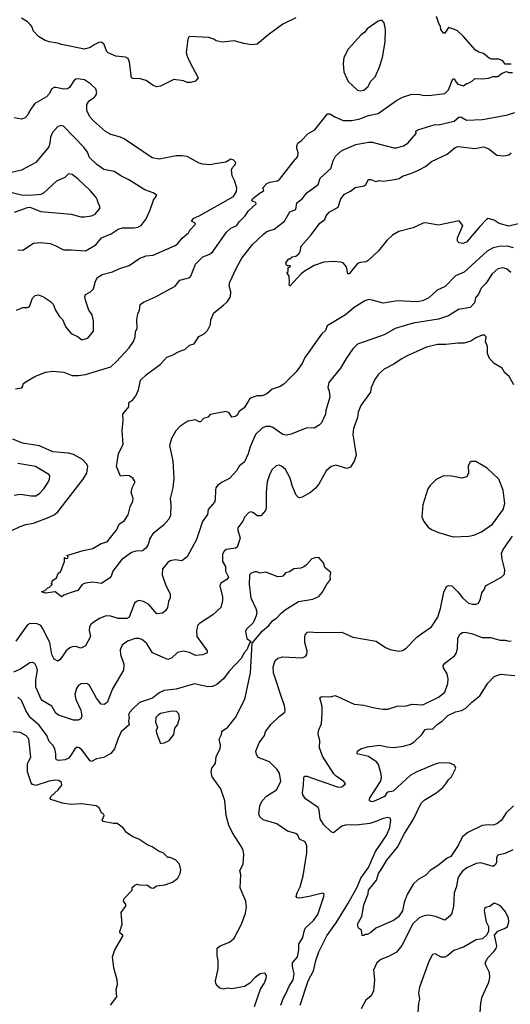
# Model space of a CAD drawing. Extents: x 1863017 to 1989460, y 394564 to 532820.
# Tile 82 of 213: x 1909090 to 1913147, y 469042 to 477187. Entities that reach past the tile are written whole.
import ezdxf

# ---------------------------------------------------------------- set-up
doc = ezdxf.new("R2010")
doc.units = 0

msp = doc.modelspace()

# ---------------------------------------------------------------- linework, layer by layer
at = {"layer": '0CON10XD'}
for points in [[(1909178, 477148), (1909155, 477170.8), (1909105, 477199.2)], [(1911375, 477201.4), (1911265, 477149.2), (1911152.1, 477067.9), (1911055, 476984), (1911009.3, 476979.3), (1910945, 476990), (1910863.6, 477013.6), (1910765, 477000), (1910715, 477013.3), (1910695.9, 477025.9), (1910655, 477038.8), (1910493, 477047), (1910480, 477025), (1910468, 476915), (1910474, 476885), (1910495, 476842.5), (1910566.4, 476706.4), (1910545, 476677.5), (1910505, 476666.7), (1910475, 476667.5), (1910445, 476682.5), (1910365, 476693.3), (1910255, 476636.7), (1910225, 476631.2), (1910195, 476644), (1910135, 476684.3), (1910087, 476697), (1910025, 476700), (1910016.1, 476706.1), (1909999.2, 476835), (1909986.2, 476865), (1909965, 476878), (1909885, 476885.6), (1909822.4, 476912.4), (1909810.8, 476925), (1909785, 476986.7), (1909765, 477001.2), (1909745, 476998.8), (1909705, 476980), (1909673.6, 476956.4), (1909625, 476944), (1909435, 476980.8), (1909404.2, 476994.2), (1909335, 477004.3), (1909300, 477015), (1909247.2, 477047.2), (1909203.7, 477093.7), (1909191.3, 477131.3), (1909178, 477148)], [(1911905, 476597.5), (1911935, 476604.2), (1911972.9, 476635), (1911991.1, 476675), (1912028.9, 476715), (1912062.2, 476787.8), (1912089.5, 476875), (1912113.3, 477003.3), (1912115.7, 477105), (1912105, 477162.5), (1912085, 477182), (1912055, 477176), (1911965, 477112), (1911945, 477084.2), (1911915, 477062), (1911807, 476943), (1911771.2, 476875), (1911766, 476825), (1911770.8, 476755), (1911808, 476675), (1911885, 476604.2), (1911905, 476597.5)], [(1913155, 476820), (1913105, 476820), (1913086.4, 476846.4), (1913051.7, 476861.7), (1912995, 476860), (1912975, 476867.5), (1912925, 476907.5), (1912888.3, 476918.3), (1912860, 476935), (1912759.3, 477049.3), (1912710, 477095), (1912687, 477107), (1912635, 477122.5), (1912606.7, 477075), (1912595, 477076.7), (1912574.2, 477105), (1912570, 477135), (1912555.5, 477155.5), (1912537.5, 477215)], [(1909055, 474134.3), (1909107, 474143), (1909116.7, 474155), (1909120, 474175), (1909135, 474190), (1909215, 474236.7), (1909305, 474272.5), (1909365, 474280), (1909455, 474271.2), (1909524.4, 474244.4), (1909576.8, 474243.2), (1909635, 474253.1), (1909844.3, 474315.7), (1909891.7, 474358.3), (1909996.2, 474473.8), (1910031.4, 474525), (1910045.7, 474565), (1910049.2, 474605), (1910062.5, 474635), (1910060, 474705), (1910066, 474755), (1910081.2, 474785), (1910087.7, 474832.3), (1910115, 474851.2), (1910212.5, 474895), (1910375, 474984), (1910415, 475033.8), (1910496.7, 475055), (1910506, 475065), (1910545, 475164), (1910605, 475224.2), (1910655.4, 475244.6), (1910685.4, 475264.6), (1910800.4, 475429.6), (1910836, 475464), (1910885.3, 475484.7), (1910904.7, 475515.3), (1910954.4, 475565), (1910982.5, 475605), (1911046, 475665), (1911042.5, 475675), (1911015, 475686.2), (1911010, 475695), (1911016, 475705), (1911069.8, 475750.2), (1911099.2, 475765), (1911108, 475775), (1911102, 475795), (1911135, 475831.4), (1911158.2, 475841.8), (1911223.3, 475855), (1911239.2, 475865), (1911354.2, 476015), (1911390, 476055), (1911393.8, 476085), (1911381.2, 476125), (1911381.2, 476145), (1911390, 476165), (1911418.8, 476185), (1911475, 476246.7), (1911530.8, 476275), (1911635, 476408.8), (1911655, 476407.5), (1911695, 476382.5), (1911765, 476354.4), (1911835, 476353.3), (1911895, 476365.5), (1911975, 476395.5), (1912055, 476411.9), (1912205, 476520), (1912255, 476545.7), (1912325, 476567.5), (1912385, 476572.5), (1912425, 476562.9), (1912475, 476560.8), (1912605, 476577.5), (1912635, 476605.8), (1912672.5, 476697.5), (1912685, 476696.7), (1912692.4, 476682.4), (1912713.5, 476653.5), (1912759.3, 476640.7), (1912785, 476660), (1912795, 476660), (1912835, 476682.5), (1912855, 476700), (1912915, 476697.5), (1912966.4, 476703.6), (1913005, 476716.7), (1913043, 476717), (1913080, 476745), (1913115, 476757.5), (1913135, 476750), (1913165, 476750)], [(1909065, 474783.3), (1909115, 474806), (1909153.6, 474806.4), (1909172.5, 474815), (1909196.4, 474883.6), (1909217.5, 474905), (1909245, 474912), (1909287.5, 474895), (1909345, 474856.7), (1909366.7, 474835), (1909386, 474785), (1909415.6, 474735.6), (1909445, 474706), (1909471.1, 474645), (1909515, 474590), (1909572.7, 474562.7), (1909605, 474540), (1909655, 474552.5), (1909699.8, 474610.2), (1909699.4, 474695), (1909688.6, 474745), (1909662.9, 474785), (1909635, 474867.5), (1909630, 474895), (1909634.2, 474915), (1909675, 474936), (1909700, 474960), (1909716.9, 475025), (1909735, 475053.8), (1909771.2, 475078.8), (1909857.4, 475102.6), (1909910, 475125), (1909996.4, 475153.6), (1910085, 475214), (1910135, 475234.2), (1910195, 475238.1), (1910375, 475318), (1910398.8, 475335), (1910435, 475378.8), (1910486.7, 475425), (1910496.7, 475445), (1910543.3, 475495), (1910542.5, 475505), (1910511.7, 475521.7), (1910531.1, 475545), (1910575, 475563.9), (1910859.6, 475725), (1910884.2, 475765), (1910886.5, 475795), (1910866.7, 475856.7), (1910847.2, 475895), (1910842.9, 475945), (1910850.6, 475965), (1910870.6, 475985), (1910876.9, 476006.9), (1910857, 476027), (1910835, 476034), (1910795, 476008.8), (1910705.6, 475994.4), (1910665, 475987.8), (1910605, 475991.9), (1910575, 476000.6), (1910475, 476054.2), (1910435, 476061.4), (1910385, 476060.8), (1910245, 476034), (1910185, 476044), (1909955, 476200.8), (1909925, 476215.8), (1909845, 476237.5), (1909801.3, 476261.3), (1909700.2, 476350.2), (1909670, 476385), (1909646.9, 476435), (1909644.3, 476485.7), (1909665, 476516.2), (1909708, 476545), (1909722.5, 476565), (1909727.5, 476585), (1909720, 476615), (1909677.2, 476657.2), (1909625, 476689.4), (1909571.7, 476698.3), (1909555, 476694), (1909539.1, 476680.9), (1909503, 476627), (1909485, 476614), (1909455, 476611.4), (1909390, 476625), (1909375, 476625.8), (1909356, 476615), (1909334.3, 476575), (1909311.3, 476548.7), (1909216.2, 476495), (1909175, 476436.7), (1909158.7, 476401.3), (1909135, 476374.2), (1909105, 476364.4), (1909045, 476376.7)], [(1910980.9, 474029.1), (1910947.1, 473975), (1910904.5, 473945.5), (1910890, 473915), (1910875, 473903.8), (1910845, 473900), (1910822.5, 473935), (1910795, 473946.7), (1910695, 473927.5), (1910665, 473920), (1910645, 473900), (1910611.7, 473888.3), (1910585, 473860), (1910575, 473860), (1910545, 473877.5), (1910480, 473865), (1910415, 473821.2), (1910382.6, 473787.4), (1910345, 473723.3), (1910328.9, 473665), (1910356.7, 473535), (1910364.3, 473395), (1910357.5, 473315), (1910334, 473225), (1910340, 473175), (1910336.9, 473085), (1910325, 473054), (1910279.2, 473005), (1910190.6, 472935), (1910166.9, 472895), (1910152, 472845), (1910133.8, 472815), (1910105, 472794), (1910051.7, 472791.7), (1910015, 472778.8), (1909931.7, 472718.3), (1909861.2, 472625), (1909846.7, 472585), (1909835, 472570), (1909767.5, 472522.5), (1909695, 472533.8), (1909633.5, 472526.5), (1909605.6, 472514.4), (1909570, 472465), (1909515, 472450), (1909454.1, 472425.9), (1909435, 472412.5), (1909382.9, 472452.9), (1909305, 472442.5), (1909270, 472455), (1909305, 472467.5), (1909321.7, 472488.3), (1909335, 472490), (1909360, 472515), (1909350, 472525), (1909358.3, 472531.7), (1909360, 472545), (1909395, 472570), (1909407.5, 472605), (1909430, 472625), (1909460, 472705), (1909461.7, 472738.3), (1909475, 472730), (1909488.3, 472731.7), (1909490, 472745), (1909480, 472755), (1909614.6, 472795.4), (1909695, 472812.5), (1909765, 472854.6), (1909813.4, 472866.6), (1909874.3, 472945), (1909891.1, 472965), (1909914, 473015), (1909956.2, 473045), (1909987.9, 473092.1), (1910003.7, 473156.3), (1910027.3, 473205), (1910028.9, 473225), (1910013.5, 473276.5), (1910021, 473315), (1910044.6, 473365), (1910026.9, 473395), (1909995, 473412.7), (1909973.4, 473416.6), (1909925, 473410), (1909892, 473492), (1909906.7, 473595), (1909946.2, 473675), (1909938.8, 473785), (1909946, 473875), (1909943.8, 473925), (1909993.3, 473985), (1909993.3, 474015), (1910000, 474025), (1910025, 474043.3), (1910050, 474075), (1910073.8, 474125), (1910090, 474205), (1910135, 474250), (1910255, 474336.2), (1910306.7, 474395), (1910345, 474408.8), (1910414.4, 474445.6), (1910455, 474460), (1910495, 474493.8), (1910533.6, 474506.4), (1910572.7, 474567.3), (1910615, 474588), (1910644.3, 474615.7), (1910668.8, 474665), (1910672, 474705), (1910695, 474763.3), (1910775.4, 474824.6), (1910805, 474854.2), (1910833.1, 474895), (1910836.5, 474935), (1910822.9, 474985), (1910829.4, 475015), (1910881.9, 475135), (1910926.4, 475213.6), (1911015, 475328), (1911106.3, 475413.7), (1911135, 475434.3), (1911195, 475455.7), (1911279.8, 475520.2), (1911325, 475598), (1911374, 475616), (1911383.3, 475673.3), (1911427.5, 475705), (1911466, 475755), (1911558, 475825), (1911575, 475876), (1911663.6, 475956.4), (1911681.7, 476018.3), (1911701.1, 476058.9), (1911755, 476104.3), (1911870, 476155), (1911975, 476174.4), (1912005, 476173.1), (1912185, 476126.2), (1912205, 476126), (1912265, 476144.4), (1912298.8, 476165), (1912370, 476245), (1912367.5, 476265), (1912382.5, 476275), (1912525, 476319.4), (1912555, 476317.1), (1912683.3, 476346.7), (1912725, 476384.3), (1912745, 476380.3), (1912784.4, 476355.6), (1912915, 476362.9), (1912995, 476375.3), (1913125, 476401.2), (1913185, 476419.3)], [(1909075, 475283.6), (1909115, 475279.4), (1909205, 475338), (1909265, 475344.3), (1909342.5, 475335), (1909385, 475320), (1909452.3, 475282.3), (1909515, 475284.2), (1909635, 475273.9), (1909720, 475325), (1909768.1, 475381.9), (1909846, 475415), (1909905, 475455.5), (1909940, 475465), (1910037.5, 475465), (1910068.5, 475471.5), (1910093.8, 475485), (1910135, 475540), (1910170, 475615), (1910195.8, 475694.2), (1910223.3, 475735), (1910193.3, 475755), (1910125, 475778.6), (1909992.8, 475862.8), (1909933.4, 475893.4), (1909870.9, 475930.9), (1909785, 475948.6), (1909728.9, 475988.9), (1909667.5, 476047.5), (1909652.4, 476092.4), (1909621.8, 476131.8), (1909455, 476303.8), (1909435, 476310.8), (1909405, 476304), (1909361.4, 476255), (1909344.4, 476215.6), (1909340.8, 476165), (1909330.8, 476135), (1909225, 476006), (1909105, 475942.5), (1908975, 475911.2)], [(1913215, 475498.8), (1913135, 475480), (1913055, 475500.8), (1913015, 475527.5), (1912965, 475541.4), (1912950.8, 475535), (1912894.5, 475475.5), (1912785, 475347.5), (1912755, 475336), (1912725, 475340), (1912710, 475355), (1912711.7, 475381.7), (1912754, 475485), (1912725, 475524.2), (1912555, 475488.8), (1912445, 475507.3), (1912427.5, 475505), (1912345, 475465.4), (1912225, 475433.8), (1912171.9, 475405), (1912125, 475361.9), (1912056.9, 475275), (1911972.9, 475195), (1911955, 475183.6), (1911905, 475179.5), (1911885, 475169.4), (1911815, 475083.8), (1911803.8, 475083.8), (1911791.7, 475141.7), (1911780.4, 475160.4), (1911764.6, 475174.6), (1911742.5, 475182.5), (1911685, 475186.5), (1911605, 475180), (1911525, 475154.6), (1911450, 475110), (1911416.9, 475085), (1911325, 474982.5), (1911317.5, 474995), (1911322.5, 475015), (1911320, 475065), (1911300, 475095), (1911310, 475105), (1911311.7, 475138.3), (1911325, 475140), (1911330, 475150), (1911305, 475150), (1911297, 475157), (1911292.5, 475175), (1911297.5, 475185), (1911315, 475210), (1911325, 475210), (1911343.6, 475226.4), (1911375, 475230), (1911399.1, 475250.9), (1911410.5, 475269.5), (1911417.5, 475315), (1911501.3, 475408.7), (1911572.9, 475505), (1911612.5, 475535), (1911623.6, 475565), (1911650, 475595), (1911722.8, 475637.2), (1911745.5, 475705), (1911775, 475742.9), (1911825, 475768.1), (1911865, 475798.6), (1911937.6, 475812.4), (1911952, 475825), (1911975.8, 475864.2), (1911995, 475864.4), (1912035, 475847.5), (1912064.4, 475855.6), (1912095, 475852), (1912205, 475867.1), (1912227.4, 475872.6), (1912255, 475892.7), (1912339.5, 475920.5), (1912394, 475946), (1912445, 475971.9), (1912496, 476014), (1912625, 476074.4), (1912690.9, 476129.1), (1912715, 476138.7), (1912855, 476122.7), (1912925.4, 476135.4), (1912968.5, 476118.5), (1913035.5, 476065.5), (1913095, 476062), (1913135, 476068.6), (1913155, 476086)], [(1909046.2, 475593.8), (1909155, 475634.3), (1909174.3, 475635.7), (1909265, 475599.5), (1909515, 475577.8), (1909595, 475555.8), (1909626.1, 475556.1), (1909685, 475564), (1909715, 475578.8), (1909753.3, 475625), (1909753.8, 475645), (1909738.3, 475668.3), (1909734, 475695), (1909722, 475715), (1909674, 475775), (1909575, 475869.2), (1909525, 475905.8), (1909495, 475910.8), (1909465, 475882.5), (1909395, 475850.6), (1909289.4, 475755), (1909265, 475742.1), (1909175, 475732.2), (1909105, 475734.5), (1908982.8, 475767.2)], [(1913175, 475300), (1913125, 475313.9), (1913055, 475312.3), (1913005, 475299.6), (1912957.3, 475272.7), (1912765, 475099.4), (1912695, 475069.2), (1912608.9, 474981.1), (1912541.4, 474948.6), (1912473.8, 474886.2), (1912421.2, 474861.2), (1912375, 474853.1), (1912215, 474862.7), (1912095, 474842.2), (1912005, 474868.1), (1911975, 474871.4), (1911945, 474862.5), (1911856.2, 474805), (1911784.4, 474745.6), (1911633.8, 474655), (1911620, 474615), (1911587.1, 474585), (1911477.5, 474435), (1911448, 474392), (1911426, 474344), (1911377.1, 474275), (1911275, 474172), (1911245, 474152), (1911178.8, 474131.2), (1911135, 474093.3), (1911095, 474076.7), (1911055, 474076.2), (1911005, 474060), (1910990.8, 474049.2), (1910980.9, 474029.1)], [(1913153.1, 475095), (1913117, 475127), (1913085, 475135.6), (1913045, 475125.6), (1912998.1, 475085), (1912944.6, 475005.4), (1912906.9, 474965), (1912883.7, 474916.3), (1912858.5, 474885), (1912850, 474845), (1912815, 474807.1), (1912719.4, 474790.6), (1912635, 474736.9), (1912555, 474708.5), (1912344.5, 474675.5), (1912195, 474632.9), (1912105, 474580.8), (1911885, 474502.5), (1911844.6, 474465.4), (1911791.4, 474385), (1911744.2, 474305), (1911648, 474185), (1911639.2, 474145), (1911650.8, 474115), (1911654, 474065), (1911621.4, 473955), (1911620, 473925), (1911585, 473853.3), (1911567, 473833), (1911525, 473808.8), (1911465, 473810), (1911335, 473758), (1911295, 473751.4), (1911265, 473757.1), (1911185, 473812.9), (1911165, 473820.6), (1911125, 473821.4), (1911095, 473808.6), (1911040.6, 473755), (1910995, 473653.3), (1910978.9, 473595), (1910950.3, 473529.7), (1910905, 473493.3), (1910882, 473455), (1910825, 473391.2), (1910765, 473362), (1910725.8, 473334.2), (1910711.2, 473315), (1910708.3, 473298.3), (1910706, 473215), (1910700, 473195), (1910648, 473135), (1910642.5, 473095), (1910603, 473037), (1910551.7, 472888.3), (1910476, 472745), (1910430.3, 472709.7), (1910375, 472718.2), (1910335, 472710.6), (1910315, 472695.8), (1910272.2, 472645), (1910267.5, 472595), (1910297.1, 472515), (1910335.8, 472435), (1910334, 472405), (1910321.2, 472375), (1910313.8, 472325), (1910295, 472296.7), (1910271.7, 472278.3), (1910225, 472272.5), (1910159.1, 472349.1), (1910115, 472374.5), (1910075, 472383.1), (1910055.5, 472374.5), (1910040.9, 472359.1), (1909995, 472244.2), (1909975, 472234.5), (1909905, 472233.5), (1909845, 472253.5), (1909805, 472254.5), (1909755, 472235.5), (1909705.7, 472205), (1909680, 472185), (1909668.6, 472165), (1909665.7, 472135), (1909675.7, 472085), (1909635, 472008.8), (1909595, 471988.6), (1909555, 472003.1), (1909525, 472000), (1909505, 471990.8), (1909474.4, 471965), (1909425, 471893.8), (1909405, 471880), (1909375, 471897.5), (1909355.5, 471935.5), (1909339.6, 472035), (1909279.5, 472155), (1909265, 472175.7), (1909235, 472188.9), (1909175, 472192.9), (1909155, 472182.5), (1909057.3, 472045)], [(1913176.4, 474166.4), (1913136.7, 474235), (1913103.3, 474265), (1913080, 474305), (1913014.2, 474344.2), (1912974.2, 474384.2), (1912960, 474425), (1912960, 474485), (1912943.3, 474525), (1912947.5, 474565), (1912935, 474577.5), (1912915, 474577.5), (1912862.5, 474555), (1912821.7, 474528.3), (1912765, 474510), (1912715, 474512.5), (1912615, 474499.1), (1912545, 474498.9), (1912455, 474476.9), (1912294.6, 474405.4), (1912245, 474379.4), (1912185, 474337.1), (1912105, 474295.7), (1912058, 474255), (1912027.9, 474212.1), (1911998, 474145), (1911990.8, 474105), (1911912.5, 473995), (1911889.2, 473939.2), (1911884.4, 473895), (1911850.6, 473805), (1911845.7, 473755), (1911872, 473585), (1911855.8, 473535), (1911825, 473486.7), (1911795, 473474), (1911705, 473502.5), (1911665, 473492), (1911624.2, 473455), (1911564.1, 473345.9), (1911535, 473310), (1911494.1, 473275.9), (1911425, 473236.7), (1911405, 473232.5), (1911395, 473233.3), (1911376.2, 473255), (1911347.5, 473325), (1911328.1, 473395), (1911288.1, 473465), (1911255, 473494.3), (1911235, 473500.8), (1911212.1, 473497.9), (1911175.6, 473464.4), (1911155, 473423.3), (1911138.1, 473365), (1911129.4, 473275), (1911127.6, 473152.4), (1911121.7, 473128.3), (1911085, 473082), (1911055, 473083.8), (1911022.5, 473107.5), (1911005, 473117.1), (1910985, 473111.2), (1910948.3, 473071.7), (1910935, 473038), (1910895.5, 472985), (1910894.1, 472965), (1910912.4, 472897.6), (1910890, 472825), (1910875, 472815.8), (1910796.9, 472803.1), (1910780.5, 472789.5), (1910768.1, 472765), (1910767.8, 472705), (1910791.1, 472665), (1910792.5, 472625), (1910817.5, 472575), (1910802.9, 472555), (1910754.7, 472525.3), (1910744.4, 472505), (1910767.3, 472412.7), (1910767.3, 472382.7), (1910752.5, 472325), (1910686.6, 472263.4), (1910576.9, 472193.1), (1910562, 472175), (1910552.6, 472127.4), (1910556, 472085), (1910641.8, 471965), (1910641.7, 471948.3), (1910605, 471933.5), (1910545, 471926.6), (1910495, 471951.4), (1910442.7, 471962.7), (1910395, 471951.8), (1910345.6, 471904.4), (1910315, 471894.3), (1910188.7, 471948.7), (1910138.5, 472028.5), (1910100.2, 472060.2), (1910077.4, 472067.4), (1910045, 472067.7), (1909982.7, 472047.3), (1909938.3, 472011.7), (1909920, 471975), (1909924.5, 471935), (1909951.4, 471855), (1909949.2, 471805), (1909857, 471653), (1909815, 471540), (1909788.8, 471521.2), (1909765, 471524), (1909725, 471575.8), (1909666, 471685), (1909645, 471695.8), (1909597.7, 471692.3), (1909575, 471676.2), (1909560.8, 471655), (1909545.5, 471605), (1909555, 471564), (1909595.4, 471475.4), (1909604.3, 471425.7), (1909595, 471403.3), (1909575, 471392), (1909535, 471391.4), (1909412.6, 471432.6), (1909389.8, 471449.8), (1909355, 471508.5), (1909277.1, 471555), (1909266.9, 471566.9), (1909224.6, 471665), (1909223.8, 471725), (1909236.5, 471805), (1909230.6, 471835), (1909215, 471862), (1909195, 471869.2), (1909175, 471865.8), (1909096.5, 471813.5), (1909039.5, 471790.5)], [(1909025, 472961.4), (1909093.3, 472995), (1909140.3, 473010.3), (1909205, 473023.3), (1909335, 473070.5), (1909375, 473090.6), (1909405, 473117.1), (1909615.6, 473385), (1909644.5, 473435.5), (1909653.8, 473495), (1909644.1, 473514.1), (1909609.1, 473549.1), (1909535, 473591.1), (1909495, 473600.8), (1909365, 473612.1), (1909255, 473662.7), (1909114.6, 473684.6), (1909035, 473718.2)], [(1909043.3, 473255), (1909095, 473262.2), (1909185, 473247.1), (1909225, 473249.2), (1909255, 473268), (1909290, 473305), (1909324, 473355), (1909336.2, 473385), (1909340, 473415), (1909332.5, 473425), (1909220.9, 473490.9), (1909075, 473516.5)], [(1912675, 472910), (1912805, 472914.2), (1912845, 472922), (1912909.3, 472950.7), (1913000, 473015), (1913089.4, 473135), (1913102.9, 473185), (1913088.1, 473295), (1913051.4, 473385), (1912955, 473476), (1912863, 473533), (1912825, 473532.5), (1912812.5, 473525), (1912800, 473495), (1912801.2, 473435), (1912787.5, 473405), (1912745.6, 473394.4), (1912665, 473410), (1912595, 473413.3), (1912535, 473383.3), (1912485, 473333.3), (1912466, 473305), (1912424.2, 473175), (1912416.2, 473075), (1912431.2, 473035), (1912468.3, 472988.3), (1912495, 472970), (1912554.3, 472944.3), (1912675, 472910)], [(1911249.1, 469035), (1911270.5, 469095), (1911291.6, 469128.4), (1911317.9, 469192.1), (1911350.8, 469245), (1911360, 469295), (1911346.2, 469355), (1911347.5, 469385), (1911386.5, 469435), (1911399.1, 469490.9), (1911399.8, 469540.2), (1911431.5, 469595), (1911444.6, 469655.4), (1911455, 469675.7), (1911519.4, 469735), (1911555, 469784), (1911606.2, 469935), (1911607.5, 469955), (1911595, 469962.5), (1911485, 469934.2), (1911405, 469921.2), (1911385, 469923.3), (1911376.7, 469935), (1911384.2, 469965), (1911408.6, 470015), (1911434.4, 470105.6), (1911465.7, 470295), (1911465.8, 470354.2), (1911450.8, 470385), (1911405, 470408.8), (1911390.5, 470440.5), (1911375, 470454), (1911303.6, 470473.6), (1911215.4, 470535.4), (1911105, 470568.6), (1911075, 470592), (1911066.9, 470615), (1911075.5, 470684.5), (1911095.5, 470724.5), (1911132, 470765), (1911215, 470816), (1911251.1, 470885), (1911240, 470955), (1911218.1, 470988.1), (1911155, 471048.1), (1911063.3, 471085), (1911048.3, 471108.3), (1911044, 471135), (1911071.9, 471205), (1911114.2, 471265), (1911122.5, 471295), (1911135, 471313.8), (1911170.3, 471359.7), (1911235, 471423.8), (1911281.7, 471458.3), (1911286.2, 471475), (1911280.8, 471515), (1911257.8, 471575), (1911189.5, 471785), (1911186.7, 471835), (1911202.7, 471887.3), (1911225, 471904.2), (1911265, 471915.5), (1911425, 471907.1), (1911455, 471918.8), (1911465.8, 471935), (1911467.3, 471962.7), (1911447.5, 472035), (1911447.7, 472082.3), (1911451.7, 472098.3), (1911470.5, 472119.5), (1911485, 472124), (1911555, 472118.6), (1911755, 472120), (1911845, 472078), (1912037.3, 472047.3), (1912115, 471994), (1912155, 471977.5), (1912225, 471964.3), (1912255, 471970), (1912285, 471989.2), (1912375, 472079.2), (1912415, 472110.8), (1912494.5, 472165.5), (1912547.8, 472245), (1912569.4, 472315), (1912597.7, 472452.3), (1912620.7, 472499.3), (1912635, 472507.5), (1912665, 472502.5), (1912714.2, 472454.2), (1912755, 472401.2), (1912801.7, 472361.7), (1912835, 472351.9), (1912865, 472352.9), (1912885, 472361.2), (1912900.8, 472395), (1912912.2, 472445), (1912932.9, 472475), (1912941.4, 472505), (1913074, 472576), (1913100, 472600), (1913103.5, 472635), (1913079.1, 472725), (1913075.5, 472775), (1913088.5, 472805), (1913165.8, 472915)], [(1911032, 469025), (1911082.1, 469167.9), (1911112, 469215), (1911128, 469255), (1911130, 469275), (1911122.5, 469295), (1911115, 469300), (1911080, 469295), (1911037.5, 469265), (1910993, 469217), (1910950.7, 469189.3), (1910845, 469170), (1910805, 469176.7), (1910775, 469167.5), (1910745, 469176.7), (1910722.5, 469195), (1910712.5, 469215), (1910710, 469235), (1910731.2, 469335), (1910732, 469405), (1910722, 469445), (1910724.1, 469505.9), (1910747.5, 469525), (1910825, 469556.2), (1910865, 469588.8), (1910925.8, 469705), (1910957.5, 469795), (1910966, 469845), (1910961.2, 469895), (1910914.2, 470005), (1910918, 470115), (1910910.8, 470145), (1910939.2, 470205), (1910944, 470285), (1910938, 470315), (1910925.7, 470345.7), (1910850.3, 470460.3), (1910818.8, 470525), (1910798.8, 470605), (1910786.2, 470725), (1910753.8, 470825), (1910683, 470923), (1910673.3, 470965), (1910680, 470995), (1910708.6, 471035), (1910715, 471093.3), (1910749.2, 471155), (1910750.8, 471185), (1910740, 471235), (1910758.8, 471275), (1910761.2, 471295), (1910766.2, 471305), (1910812.5, 471335), (1910874.3, 471415.7), (1910952.7, 471567.3), (1911000, 471785), (1911011.7, 472028.3), (1911097.3, 472132.7), (1911150, 472175), (1911184.3, 472215.7), (1911215, 472236.2), (1911251.3, 472278.7), (1911285, 472306), (1911395, 472372.9), (1911515, 472392.5), (1911565, 472416.7), (1911592.3, 472447.7), (1911627.7, 472512.3), (1911660, 472555), (1911656.7, 472585), (1911662.5, 472615), (1911612.5, 472655), (1911602.5, 472695), (1911563, 472737), (1911535, 472736.7), (1911505, 472726.2), (1911462.7, 472677.3), (1911439.7, 472660.3), (1911415, 472648.8), (1911356.4, 472643.6), (1911321.7, 472618.3), (1911289.3, 472610.7), (1911266.7, 472585), (1911255, 472580), (1911225, 472578), (1911125.9, 472615.9), (1911075, 472608.8), (1911055, 472619.2), (1911035, 472618.9), (1911005, 472609.2), (1910992, 472595), (1910988, 472515), (1911002.5, 472405), (1911044.4, 472315), (1911050.6, 472285), (1911047.1, 472255), (1911020.9, 472199.1), (1910966.7, 472145), (1910956.7, 472125), (1910968.3, 472068.3), (1911000, 472045), (1911000, 472035), (1910991.7, 472028.3), (1910970, 471975), (1910943.9, 471946.1), (1910923.3, 471905), (1910823.2, 471796.8), (1910775.7, 471734.3), (1910721.7, 471688.3), (1910685, 471670.8), (1910645, 471668), (1910535, 471692), (1910385, 471648.1), (1910285, 471638.1), (1910245, 471618.6), (1910189.2, 471575), (1910082.4, 471537.6)], [(1911409.6, 469035), (1911475, 469237.1), (1911521.1, 469318.9), (1911539.3, 469405), (1911562.7, 469475), (1911631.5, 469608.5), (1911675.8, 469674.2), (1911706.9, 469715), (1911805, 469874.2), (1911879.9, 470010.1), (1911910, 470085), (1911974, 470175), (1912031.8, 470305), (1912125.4, 470445), (1912150.8, 470505), (1912160, 470565), (1912152.9, 470582.9), (1912135, 470588.1), (1912095, 470580), (1912045, 470556.4), (1911985, 470538.2), (1911895, 470527.5), (1911784.7, 470525.3), (1911755, 470514.4), (1911685, 470460.8), (1911665, 470468), (1911605, 470525.7), (1911575.5, 470575), (1911568, 470648), (1911559.8, 470669.8), (1911455, 470742), (1911432.5, 470775), (1911429.4, 470795), (1911438.5, 470855), (1911439.2, 470915), (1911445, 470930), (1911465, 470928.8), (1911725, 470837.1), (1911755, 470840.8), (1911783.3, 470865), (1911771.2, 470885), (1911708, 470928), (1911688.3, 470948.3), (1911593.5, 471095), (1911569.5, 471165), (1911572.7, 471225), (1911558.1, 471275), (1911561.9, 471305), (1911585.5, 471365), (1911592.6, 471447.4), (1911590.6, 471505), (1911572, 471578), (1911585, 471588), (1911664.1, 471585.9), (1911695, 471596.2), (1911719.7, 471589.7), (1911855.8, 471525.8), (1911935, 471517.5), (1912025, 471494.3), (1912095, 471484.2), (1912135.9, 471484.1), (1912212.3, 471507.7), (1912285, 471511.2), (1912336.4, 471523.6), (1912425, 471519.2), (1912555, 471583.1), (1912605.6, 471625), (1912629.5, 471695), (1912632.5, 471735), (1912624.5, 471774.5), (1912593.8, 471825), (1912593.3, 471845), (1912605, 471863.3), (1912685.7, 471924.3), (1912701.2, 471948.8), (1912711.4, 471985), (1912712.6, 472067.4), (1912730, 472105), (1912753, 472117), (1912775, 472119.2), (1912835, 472105.7), (1912915, 472077.5), (1912985, 472075.8), (1913064.5, 472054.5), (1913106.1, 472053.9), (1913135, 472046), (1913155, 472047.5)], [(1913172.9, 470685), (1913111.9, 470625), (1913074.3, 470565), (1913035, 470534.3), (1913005, 470524.4), (1912965, 470527.5), (1912915, 470520), (1912795, 470464.3), (1912748.6, 470425), (1912716.7, 470355), (1912655, 470263.5), (1912625, 470250.4), (1912545, 470186.4), (1912485, 470148.9), (1912448.5, 470111.5), (1912385.7, 470074.3), (1912344.4, 470035.6), (1912295, 469950), (1912270.9, 469885), (1912257.3, 469815), (1912222.3, 469765), (1912180.8, 469735), (1912035, 469672.2), (1911995, 469636), (1911965, 469620), (1911945, 469620), (1911935, 469610), (1911921.7, 469611.7), (1911916.7, 469655), (1911893, 469673), (1911884.4, 469705), (1911920.6, 469769.4), (1911937.5, 469865), (1911971.4, 469955), (1911975.4, 469985), (1912040.3, 470069.7), (1912058.4, 470125), (1912085.2, 470164.8), (1912127.6, 470235), (1912215, 470341.9), (1912273.8, 470456.2), (1912346.2, 470573.8), (1912410.5, 470705), (1912435, 470730.5), (1912531.9, 470788.1), (1912586.4, 470833.6), (1912614.5, 470865), (1912635, 470900), (1912662, 470925), (1912696, 470995), (1912685, 471020), (1912647.4, 471037.4), (1912565, 471038.5), (1912525, 471029.5), (1912375, 470965.4), (1912318.1, 470935), (1912178.8, 470805), (1912135, 470797.1), (1912125, 470791.2), (1912107.7, 470762.3), (1912031.2, 470725), (1912005, 470717.5), (1911982.5, 470725), (1911982.5, 470745), (1912074.7, 470885.3), (1912082.9, 470915), (1912079.5, 470945), (1912058.5, 471025), (1912045, 471044.3), (1911975, 471092.2), (1911880, 471115), (1911884, 471135), (1911910, 471155), (1911965, 471172.5), (1912065, 471185.6), (1912125, 471171.4), (1912185, 471167.1), (1912265, 471177.1), (1912322.5, 471195), (1912349.1, 471210.9), (1912416.5, 471273.5), (1912443.8, 471316.2), (1912465, 471322.1), (1912505, 471317.8), (1912545, 471358.9), (1912585, 471383.8), (1912629.6, 471430.4), (1912695, 471460.4), (1912742.7, 471472.7), (1912778.6, 471491.4), (1912828, 471542), (1912895, 471592.9), (1912961.1, 471698.9), (1913015, 471753.8), (1913065, 471774), (1913185, 471763.3)], [(1910082.4, 471537.6), (1910025, 471487.1), (1909998.1, 471455), (1909991.1, 471435), (1909996.4, 471415), (1909989.6, 471385), (1909994.5, 471355), (1909930, 471295), (1909901.9, 471235), (1909875.7, 471155), (1909845, 471116), (1909785, 471084.3), (1909725, 471072.5), (1909685, 471050), (1909674, 471055), (1909605, 471146), (1909582.5, 471165), (1909565, 471168.8), (1909546.2, 471155), (1909517.1, 471105), (1909492.6, 471077.4), (1909465.3, 471064.7), (1909415, 471058.9), (1909395.8, 471065), (1909389.5, 471075), (1909390, 471115), (1909382.3, 471155), (1909365.4, 471185), (1909334.5, 471215), (1909314.6, 471265), (1909250.2, 471350.2), (1909175.6, 471415), (1909141.6, 471471.6), (1909105, 471555.8), (1909075, 471582.5)], [(1910255, 471200), (1910285, 471204), (1910326, 471225), (1910365.8, 471275), (1910374, 471325), (1910396.2, 471355), (1910412, 471405), (1910406, 471445), (1910385, 471465.8), (1910335.6, 471465.6), (1910255, 471447.5), (1910234.3, 471435), (1910217.5, 471415), (1910212.9, 471375), (1910229.2, 471335), (1910219.2, 471305), (1910222, 471285), (1910255, 471200)], [(1909842.5, 469035), (1909892.5, 469105), (1909887.5, 469165), (1909900, 469205), (1909897.5, 469245), (1909867.5, 469345), (1909857.5, 469435), (1909876.7, 469493.3), (1909942.5, 469605), (1909942.5, 469615), (1909920.7, 469630.7), (1909917.5, 469645), (1909937.5, 469705), (1909928.3, 469801.7), (1909965, 469850), (1909970, 469865), (1909950, 469895), (1909953, 469917), (1910020, 469985), (1910021.7, 470008.3), (1910041.7, 470028.3), (1910063, 470037), (1910095, 470027.5), (1910141.7, 470031.7), (1910176.4, 470006.4), (1910195, 470002.5), (1910225, 470022.5), (1910289.3, 470030.7), (1910355, 470052.5), (1910397.5, 470085), (1910417.5, 470125), (1910422.5, 470155), (1910410.7, 470200.7), (1910378.3, 470238.3), (1910335, 470256.2), (1910315, 470256.7), (1910277.5, 470295), (1910245, 470306.7), (1910185.9, 470345.9), (1910149.3, 470359.3), (1910075, 470407.5), (1910025, 470426.7), (1909974.1, 470464.1), (1909956, 470486), (1909945, 470502.5), (1909897.5, 470537.5), (1909865, 470537.1), (1909780, 470555), (1909773.3, 470565), (1909790, 470605), (1909787.5, 470615), (1909767, 470627), (1909748, 470668), (1909723.9, 470683.9), (1909605, 470700), (1909514.3, 470694.3), (1909445, 470705.7), (1909348.8, 470735), (1909342.5, 470745), (1909351.2, 470765), (1909408, 470815), (1909440, 470855), (1909437.3, 470877.3), (1909415, 470893.8), (1909385, 470897.1), (1909335, 470886.9), (1909225, 470851), (1909195, 470860.4), (1909184.7, 470875), (1909156.2, 470966.2), (1909154.7, 471035), (1909183.1, 471086.9), (1909165, 471237.1), (1909141.1, 471265), (1909095, 471289.6), (1909035, 471297.1)], [(1913169.4, 470320.6), (1913105, 470290.8), (1913043.3, 470275), (1913034.3, 470255.7), (1913034.3, 470215), (1913022, 470195), (1913005, 470182.5), (1912902.4, 470212.4), (1912865, 470205.5), (1912788.8, 470171.2), (1912750, 470140), (1912723.3, 470105), (1912713.3, 470085), (1912702.6, 470017.4), (1912684.1, 469964.1), (1912678.1, 469855), (1912664, 469795), (1912651.2, 469775), (1912605, 469739.2), (1912528, 469768), (1912475, 469779.3), (1912433.8, 469775), (1912393.2, 469756.8), (1912341.2, 469708.8), (1912250.9, 469529.1), (1912205.5, 469474.5), (1912135, 469435.5), (1912076.4, 469413.6), (1912044.1, 469385.9), (1912016.5, 469325), (1912023.1, 469245), (1912017.3, 469152.7), (1911997.9, 469112.1), (1911953.7, 469076.3), (1911914.6, 469005.4)], [(1912892.2, 468885), (1912902.7, 469055), (1912915, 469103.8), (1912970.4, 469225), (1912978.8, 469265), (1912974.6, 469305), (1912943.8, 469365), (1912939.6, 469385), (1912962.4, 469427.6), (1913015, 469482.5), (1913030.8, 469505), (1913035.7, 469525), (1913016.2, 469615), (1913043.3, 469646.7), (1913105, 469670.8), (1913123, 469687), (1913135.8, 469725), (1913132.9, 469755), (1913108.3, 469808.3), (1913068.8, 469855), (1913045, 469868.8), (1913015, 469877.5), (1912981.2, 469855), (1912945, 469842.5), (1912935, 469834), (1912931.3, 469815), (1912947.5, 469725), (1912965.8, 469685), (1912968, 469665), (1912966.2, 469645), (1912950.8, 469615), (1912916.2, 469583.8), (1912865, 469574.6), (1912760, 469515), (1912681.7, 469488.3), (1912630.6, 469445), (1912605, 469432.7), (1912575, 469432.2), (1912525, 469458.9), (1912505, 469454.2), (1912474.1, 469395.9), (1912397.5, 469185), (1912388, 469135), (1912395, 469102.5), (1912397.5, 469085), (1912388.5, 469051.5), (1912382.2, 468977.8)]]:
    msp.add_lwpolyline(points, dxfattribs=at)

doc.saveas('drawing.dxf')
